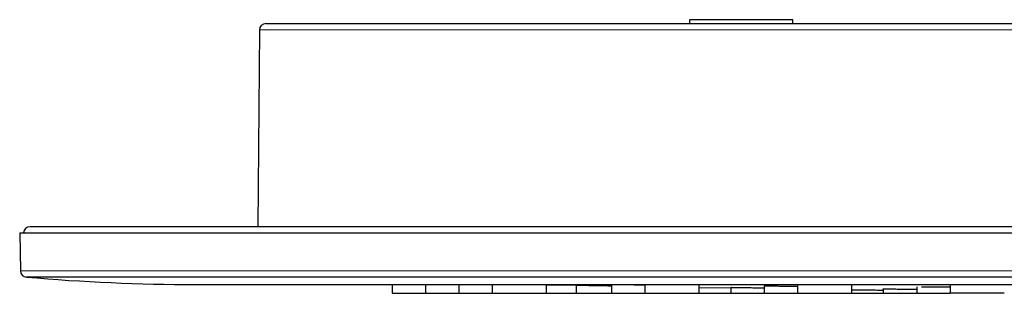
# Model space of a CAD drawing. Header units: millimetres. Extents: x 8 to 2401, y 12 to 2404.
# Tile 6 of 33: x 75 to 151, y 2323 to 2344. Entities that reach past the tile are written whole.
import ezdxf

# ---------------------------------------------------------------- set-up
doc = ezdxf.new("R2010")
doc.units = ezdxf.units.MM

msp = doc.modelspace()

# ---------------------------------------------------------------- linework, layer by layer
at = {"color": 7, "linetype": 'Continuous', "lineweight": 30}
for p, q in [((94.016, 2343.534), (272.795, 2343.534)), ((126.835, 2343.834), (126.835, 2343.534)), ((134.835, 2343.834), (126.835, 2343.834)), ((134.835, 2343.534), (134.835, 2343.834)), ((93.516, 2343.038), (93.383, 2327.809)), ((74.946, 2327.308), (74.997, 2324.381)), ((74.946, 2327.308), (313.051, 2327.308)), ((312.249, 2327.784), (75.748, 2327.784)), ((93.383, 2327.809), (93.382, 2327.784)), ((287.402, 2323.89), (75.483, 2323.89)), ((88.583, 2323.317), (299.414, 2323.317)), ((103.797, 2323.317), (103.797, 2322.634)), ((106.386, 2323.317), (106.386, 2322.634)), ((108.974, 2323.317), (108.974, 2322.634)), ((111.562, 2323.317), (111.562, 2322.634)), ((115.763, 2322.634), (115.763, 2323.317)), ((115.763, 2323.299), (118.057, 2323.255)), ((118.057, 2323.265), (118.057, 2322.634)), ((120.583, 2323.224), (120.796, 2323.22)), ((120.796, 2323.317), (120.796, 2322.634)), ((123.384, 2323.317), (123.384, 2322.634)), ((127.584, 2322.634), (127.584, 2323.317)), ((127.584, 2323.086), (130.029, 2323.046)), ((130.029, 2323.088), (130.029, 2322.634)), ((132.617, 2323.199), (132.617, 2322.634)), ((135.206, 2323.317), (135.206, 2322.634)), ((139.406, 2322.634), (139.406, 2323.317)), ((141.851, 2322.969), (141.851, 2322.634)), ((144.439, 2323.136), (144.439, 2322.634)), ((147.027, 2323.317), (147.027, 2322.634))]:
    msp.add_line(p, q, dxfattribs=at)
at = {"color": 252, "linetype": 'Continuous', "lineweight": 0}
for p, q in [((273.189, 2343.038), (93.516, 2343.038)), ((93.383, 2327.809), (294.614, 2327.809)), ((74.997, 2324.381), (287.784, 2324.381))]:
    msp.add_line(p, q, dxfattribs=at)
at = {"color": 7, "linetype": 'Continuous', "lineweight": 30}
for centre, radius, start, end in [((94.016, 2343.034), 0.5, 90, 179.5), ((75.748, 2327.284), 0.5, 90, 177.21489), ((75.497, 2324.39), 0.5, 181, 268.3023), ((88.583, 2473.317), 150, 264.98947, 270)]:
    msp.add_arc(centre, radius, start, end, dxfattribs=at)
for points, knots in [([(118.141, 2323.265), (118.166, 2323.265), (118.219, 2323.264), (118.344, 2323.263), (118.505, 2323.26), (118.697, 2323.257), (118.918, 2323.254), (119.162, 2323.249), (119.425, 2323.245), (119.704, 2323.24), (119.993, 2323.235), (120.288, 2323.229), (120.485, 2323.226), (120.583, 2323.224)], [0, 0, 0, 0, 0.0801773, 0.1717682, 0.2637005, 0.35577, 0.4475176, 0.5400468, 0.6314703, 0.7233566, 0.8157504, 0.9075246, 1, 1, 1, 1]), ([(121.478, 2323.317), (121.533, 2323.316), (121.656, 2323.315), (121.875, 2323.312), (122.123, 2323.309), (122.386, 2323.305), (122.657, 2323.3), (122.932, 2323.295), (123.177, 2323.291), (123.325, 2323.288), (123.384, 2323.287)], [0, 0, 0, 0, 0.106971, 0.24152, 0.374928, 0.508991, 0.643112, 0.77661, 0.911341, 1, 1, 1, 1]), ([(130.084, 2323.085), (130.069, 2323.085), (130.034, 2323.086), (130.024, 2323.088), (130.045, 2323.089), (130.103, 2323.089), (130.196, 2323.089), (130.322, 2323.088), (130.478, 2323.087), (130.663, 2323.085), (130.873, 2323.082), (131.104, 2323.079), (131.353, 2323.076), (131.615, 2323.072), (131.886, 2323.068), (132.161, 2323.064), (132.407, 2323.06), (132.557, 2323.058), (132.617, 2323.057)], [0, 0, 0, 0, 0.054076, 0.118768, 0.183204, 0.247291, 0.312044, 0.376245, 0.440927, 0.50522, 0.569468, 0.634204, 0.698376, 0.762848, 0.827335, 0.891625, 0.956563, 1, 1, 1, 1]), ([(132.674, 2323.193), (132.658, 2323.194), (132.622, 2323.196), (132.612, 2323.199), (132.634, 2323.201), (132.692, 2323.203), (132.785, 2323.204), (132.911, 2323.205), (133.068, 2323.205), (133.252, 2323.204), (133.463, 2323.203), (133.694, 2323.201), (133.943, 2323.198), (134.205, 2323.195), (134.476, 2323.192), (134.752, 2323.188), (134.997, 2323.184), (135.146, 2323.181), (135.206, 2323.18)], [0, 0, 0, 0, 0.056065, 0.120712, 0.185037, 0.24901, 0.313671, 0.377767, 0.442337, 0.50653, 0.570663, 0.635287, 0.699369, 0.76376, 0.828165, 0.892299, 0.957067, 1, 1, 1, 1]), ([(139.406, 2322.913), (139.415, 2322.913), (139.453, 2322.913), (139.555, 2322.912), (139.71, 2322.91), (139.895, 2322.908), (140.104, 2322.906), (140.335, 2322.903), (140.584, 2322.9), (140.846, 2322.896), (141.117, 2322.893), (141.393, 2322.889), (141.639, 2322.886), (141.79, 2322.884), (141.851, 2322.883)], [0, 0, 0, 0, 0.0278948, 0.1185576, 0.2099065, 0.3006839, 0.3914279, 0.4828541, 0.5734448, 0.6645195, 0.7555802, 0.8463371, 0.9381434, 1, 1, 1, 1]), ([(141.907, 2322.965), (141.891, 2322.966), (141.856, 2322.967), (141.846, 2322.969), (141.866, 2322.971), (141.924, 2322.972), (142.017, 2322.972), (142.143, 2322.973), (142.299, 2322.972), (142.484, 2322.971), (142.694, 2322.97), (142.925, 2322.968), (143.174, 2322.966), (143.436, 2322.963), (143.707, 2322.96), (143.982, 2322.957), (144.228, 2322.953), (144.379, 2322.951), (144.439, 2322.95)], [0, 0, 0, 0, 0.054794, 0.11947, 0.183833, 0.247854, 0.312547, 0.376682, 0.441294, 0.505525, 0.569699, 0.634368, 0.698483, 0.762914, 0.827384, 0.891532, 0.956406, 1, 1, 1, 1]), ([(144.808, 2323.146), (144.836, 2323.146), (144.914, 2323.147), (145.075, 2323.147), (145.284, 2323.147), (145.515, 2323.146), (145.765, 2323.144), (146.026, 2323.142), (146.298, 2323.14), (146.572, 2323.136), (146.818, 2323.133), (146.967, 2323.131), (147.027, 2323.13)], [0, 0, 0, 0, 0.059431, 0.167686, 0.275838, 0.384813, 0.492889, 0.601968, 0.709836, 0.81828, 0.927428, 1, 1, 1, 1]), ([(103.801, 2322.634), (103.801, 2322.634), (103.801, 2322.634), (103.833, 2322.634), (103.851, 2322.634)], [0, 0, 0, 0, 0.4187433, 1, 1, 1, 1]), ([(103.851, 2322.634), (103.875, 2322.634), (103.923, 2322.634), (104.038, 2322.634), (104.183, 2322.634), (104.357, 2322.634), (104.557, 2322.634), (104.781, 2322.634), (105.024, 2322.634), (105.281, 2322.634), (105.549, 2322.634), (105.823, 2322.634), (106.098, 2322.634), (106.283, 2322.634), (106.373, 2322.634), (106.375, 2322.634)], [0, 0, 0, 0, 0.083467, 0.166173, 0.249566, 0.333074, 0.415772, 0.499105, 0.582774, 0.665465, 0.748637, 0.83213, 0.914835, 0.998181, 1, 1, 1, 1]), ([(106.389, 2322.634), (106.389, 2322.634), (106.39, 2322.634), (106.422, 2322.634), (106.44, 2322.634)], [0, 0, 0, 0, 0.422894, 1, 1, 1, 1]), ([(106.44, 2322.634), (106.464, 2322.634), (106.511, 2322.634), (106.627, 2322.634), (106.772, 2322.634), (106.946, 2322.634), (107.147, 2322.634), (107.371, 2322.634), (107.614, 2322.634), (107.871, 2322.634), (108.14, 2322.634), (108.414, 2322.634), (108.688, 2322.634), (108.873, 2322.634), (108.962, 2322.634), (108.963, 2322.634)], [0, 0, 0, 0, 0.083348, 0.166095, 0.2497, 0.333381, 0.416122, 0.499374, 0.58309, 0.665831, 0.749043, 0.832613, 0.915355, 0.998715, 1, 1, 1, 1]), ([(108.977, 2322.634), (108.978, 2322.634), (108.978, 2322.634), (109.01, 2322.634), (109.028, 2322.634)], [0, 0, 0, 0, 0.423822, 1, 1, 1, 1]), ([(109.028, 2322.634), (109.052, 2322.634), (109.1, 2322.634), (109.215, 2322.634), (109.361, 2322.634), (109.535, 2322.634), (109.736, 2322.634), (109.96, 2322.634), (110.203, 2322.634), (110.461, 2322.634), (110.729, 2322.634), (111.003, 2322.634), (111.277, 2322.634), (111.461, 2322.634), (111.55, 2322.634), (111.551, 2322.634)], [0, 0, 0, 0, 0.083378, 0.166151, 0.24978, 0.333488, 0.416257, 0.499541, 0.583282, 0.666052, 0.749295, 0.832889, 0.915656, 0.999041, 1, 1, 1, 1]), ([(111.566, 2322.634), (111.566, 2322.634), (111.567, 2322.634), (111.599, 2322.634), (111.617, 2322.634)], [0, 0, 0, 0, 0.423584, 1, 1, 1, 1]), ([(111.617, 2322.634), (111.641, 2322.634), (111.689, 2322.634), (111.805, 2322.634), (111.95, 2322.634), (112.125, 2322.634), (112.326, 2322.634), (112.55, 2322.634), (112.793, 2322.634), (113.051, 2322.634), (113.319, 2322.634), (113.593, 2322.634), (113.868, 2322.634), (114.14, 2322.634), (114.403, 2322.634), (114.654, 2322.634), (114.888, 2322.634), (115.102, 2322.634), (115.29, 2322.634), (115.45, 2322.634), (115.58, 2322.634), (115.678, 2322.634), (115.738, 2322.634), (115.765, 2322.634), (115.76, 2322.634), (115.759, 2322.634)], [0, 0, 0, 0, 0.045089, 0.089761, 0.1348, 0.179912, 0.224583, 0.269594, 0.314784, 0.35945, 0.404381, 0.449467, 0.494136, 0.53916, 0.584162, 0.628822, 0.673927, 0.719032, 0.763694, 0.808694, 0.853807, 0.898473, 0.943474, 0.98854, 1, 1, 1, 1]), ([(115.673, 2322.634), (115.697, 2322.634), (115.745, 2322.634), (115.86, 2322.634), (116.006, 2322.634), (116.18, 2322.634), (116.381, 2322.634), (116.605, 2322.634), (116.847, 2322.634), (117.105, 2322.634), (117.373, 2322.634), (117.647, 2322.634), (117.873, 2322.634), (118.003, 2322.634), (118.044, 2322.634)], [0, 0, 0, 0, 0.087454, 0.174279, 0.262005, 0.349813, 0.436632, 0.523987, 0.611834, 0.698656, 0.785971, 0.873665, 0.960491, 1, 1, 1, 1]), ([(118.058, 2322.634), (118.061, 2322.634), (118.067, 2322.634), (118.123, 2322.634), (118.215, 2322.634), (118.344, 2322.634), (118.505, 2322.634), (118.698, 2322.634), (118.919, 2322.634), (119.162, 2322.634), (119.426, 2322.634), (119.705, 2322.634), (119.993, 2322.634), (120.288, 2322.634), (120.553, 2322.634), (120.717, 2322.634), (120.785, 2322.634)], [0, 0, 0, 0, 0.068892, 0.142613, 0.215502, 0.288834, 0.362463, 0.435351, 0.508773, 0.582292, 0.655176, 0.728697, 0.802153, 0.87503, 0.948603, 1, 1, 1, 1]), ([(120.799, 2322.634), (120.799, 2322.634), (120.8, 2322.634), (120.832, 2322.634), (120.85, 2322.634)], [0, 0, 0, 0, 0.4244426, 1, 1, 1, 1]), ([(120.85, 2322.634), (120.874, 2322.634), (120.922, 2322.634), (121.038, 2322.634), (121.184, 2322.634), (121.36, 2322.634), (121.562, 2322.634), (121.787, 2322.634), (122.03, 2322.634), (122.288, 2322.634), (122.556, 2322.634), (122.83, 2322.634), (123.105, 2322.634), (123.284, 2322.634), (123.373, 2322.634)], [0, 0, 0, 0, 0.0839066, 0.1670251, 0.2508242, 0.3347037, 0.4178147, 0.5016198, 0.5851179, 0.6678303, 0.7512091, 0.8347407, 0.9174515, 1, 1, 1, 1]), ([(123.387, 2322.634), (123.387, 2322.634), (123.388, 2322.634), (123.42, 2322.634), (123.439, 2322.634)], [0, 0, 0, 0, 0.426307, 1, 1, 1, 1]), ([(123.439, 2322.634), (123.463, 2322.634), (123.511, 2322.634), (123.627, 2322.634), (123.774, 2322.634), (123.949, 2322.634), (124.151, 2322.634), (124.377, 2322.634), (124.62, 2322.634), (124.878, 2322.634), (125.146, 2322.634), (125.42, 2322.634), (125.695, 2322.634), (125.967, 2322.634), (126.23, 2322.634), (126.48, 2322.634), (126.714, 2322.634), (126.927, 2322.634), (127.114, 2322.634), (127.274, 2322.634), (127.404, 2322.634), (127.501, 2322.634), (127.56, 2322.634), (127.587, 2322.634), (127.582, 2322.634), (127.581, 2322.634)], [0, 0, 0, 0, 0.045272, 0.090122, 0.135342, 0.180605, 0.225452, 0.270674, 0.315731, 0.360363, 0.405355, 0.450429, 0.49506, 0.540027, 0.584991, 0.629618, 0.674686, 0.719653, 0.764275, 0.809337, 0.854379, 0.899004, 0.943992, 0.98911, 1, 1, 1, 1]), ([(127.495, 2322.634), (127.519, 2322.634), (127.566, 2322.634), (127.682, 2322.634), (127.827, 2322.634), (128.002, 2322.634), (128.203, 2322.634), (128.427, 2322.634), (128.669, 2322.634), (128.927, 2322.634), (129.195, 2322.634), (129.469, 2322.634), (129.744, 2322.634), (129.928, 2322.634), (130.017, 2322.634), (130.018, 2322.634)], [0, 0, 0, 0, 0.083373, 0.166146, 0.249776, 0.333483, 0.416252, 0.499535, 0.583283, 0.666055, 0.749298, 0.832901, 0.915675, 0.999067, 1, 1, 1, 1]), ([(130.032, 2322.634), (130.032, 2322.634), (130.033, 2322.634), (130.065, 2322.634), (130.083, 2322.634)], [0, 0, 0, 0, 0.423852, 1, 1, 1, 1]), ([(130.083, 2322.634), (130.107, 2322.634), (130.155, 2322.634), (130.271, 2322.634), (130.417, 2322.634), (130.592, 2322.634), (130.794, 2322.634), (131.019, 2322.634), (131.262, 2322.634), (131.52, 2322.634), (131.789, 2322.634), (132.063, 2322.634), (132.338, 2322.634), (132.517, 2322.634), (132.606, 2322.634)], [0, 0, 0, 0, 0.083883, 0.166978, 0.250754, 0.33461, 0.417698, 0.50148, 0.584956, 0.667647, 0.751004, 0.834516, 0.917207, 1, 1, 1, 1]), ([(132.62, 2322.634), (132.621, 2322.634), (132.621, 2322.634), (132.653, 2322.634), (132.671, 2322.634)], [0, 0, 0, 0, 0.423425, 1, 1, 1, 1]), ([(132.671, 2322.634), (132.695, 2322.634), (132.743, 2322.634), (132.859, 2322.634), (133.005, 2322.634), (133.181, 2322.634), (133.383, 2322.634), (133.608, 2322.634), (133.851, 2322.634), (134.108, 2322.634), (134.377, 2322.634), (134.651, 2322.634), (134.926, 2322.634), (135.105, 2322.634), (135.194, 2322.634)], [0, 0, 0, 0, 0.083881, 0.166973, 0.250746, 0.334602, 0.417689, 0.50147, 0.584947, 0.667637, 0.750994, 0.834506, 0.917195, 1, 1, 1, 1]), ([(135.209, 2322.634), (135.209, 2322.634), (135.21, 2322.634), (135.242, 2322.634), (135.26, 2322.634)], [0, 0, 0, 0, 0.424916, 1, 1, 1, 1]), ([(135.26, 2322.634), (135.284, 2322.634), (135.332, 2322.634), (135.447, 2322.634), (135.593, 2322.634), (135.767, 2322.634), (135.968, 2322.634), (136.193, 2322.634), (136.435, 2322.634), (136.693, 2322.634), (136.961, 2322.634), (137.235, 2322.634), (137.511, 2322.634), (137.782, 2322.634), (138.046, 2322.634), (138.297, 2322.634), (138.53, 2322.634), (138.744, 2322.634), (138.932, 2322.634), (139.093, 2322.634), (139.223, 2322.634), (139.321, 2322.634), (139.381, 2322.634), (139.408, 2322.634), (139.403, 2322.634), (139.402, 2322.634)], [0, 0, 0, 0, 0.044982, 0.089637, 0.134754, 0.179918, 0.224575, 0.269509, 0.31469, 0.35935, 0.404268, 0.449372, 0.49403, 0.539022, 0.584004, 0.628658, 0.673762, 0.718762, 0.763409, 0.808489, 0.853571, 0.89822, 0.943217, 0.988366, 1, 1, 1, 1]), ([(139.316, 2322.634), (139.34, 2322.634), (139.388, 2322.634), (139.503, 2322.634), (139.649, 2322.634), (139.823, 2322.634), (140.024, 2322.634), (140.248, 2322.634), (140.49, 2322.634), (140.748, 2322.634), (141.016, 2322.634), (141.29, 2322.634), (141.565, 2322.634), (141.749, 2322.634), (141.838, 2322.634), (141.839, 2322.634)], [0, 0, 0, 0, 0.083361, 0.166117, 0.249726, 0.333414, 0.416167, 0.49944, 0.583168, 0.665926, 0.74916, 0.832747, 0.915507, 0.998885, 1, 1, 1, 1]), ([(141.854, 2322.634), (141.854, 2322.634), (141.854, 2322.634), (141.886, 2322.634), (141.904, 2322.634)], [0, 0, 0, 0, 0.422433, 1, 1, 1, 1]), ([(141.904, 2322.634), (141.928, 2322.634), (141.976, 2322.634), (142.092, 2322.634), (142.238, 2322.634), (142.413, 2322.634), (142.615, 2322.634), (142.84, 2322.634), (143.083, 2322.634), (143.341, 2322.634), (143.609, 2322.634), (143.883, 2322.634), (144.158, 2322.634), (144.338, 2322.634), (144.428, 2322.634)], [0, 0, 0, 0, 0.0838584, 0.1669292, 0.2506803, 0.3345135, 0.4175787, 0.5013375, 0.5847922, 0.6674618, 0.7507974, 0.8342878, 0.9169579, 1, 1, 1, 1]), ([(144.442, 2322.634), (144.442, 2322.634), (144.443, 2322.634), (144.474, 2322.634), (144.493, 2322.634)], [0, 0, 0, 0, 0.4222406, 1, 1, 1, 1]), ([(144.493, 2322.634), (144.517, 2322.634), (144.565, 2322.634), (144.68, 2322.634), (144.826, 2322.634), (145.001, 2322.634), (145.203, 2322.634), (145.428, 2322.634), (145.671, 2322.634), (145.929, 2322.634), (146.198, 2322.634), (146.471, 2322.634), (146.746, 2322.634), (146.924, 2322.634), (147.013, 2322.634)], [0, 0, 0, 0, 0.083925, 0.167069, 0.2509, 0.334809, 0.417949, 0.501783, 0.585315, 0.66806, 0.751471, 0.835036, 0.91778, 1, 1, 1, 1]), ([(149.162, 2322.634), (149.07, 2322.634), (148.887, 2322.634), (148.616, 2322.634), (148.353, 2322.634), (148.104, 2322.634), (147.872, 2322.634), (147.663, 2322.634), (147.477, 2322.634), (147.32, 2322.634), (147.195, 2322.634), (147.101, 2322.634), (147.046, 2322.634), (147.023, 2322.634), (147.028, 2322.634), (147.029, 2322.634)], [0, 0, 0, 0, 0.082522, 0.164519, 0.247432, 0.330218, 0.412218, 0.494871, 0.577685, 0.659689, 0.742316, 0.824986, 0.906987, 0.989751, 1, 1, 1, 1]), ([(151.225, 2322.634), (151.223, 2322.634), (151.219, 2322.634), (151.17, 2322.634), (151.086, 2322.634), (150.968, 2322.634), (150.819, 2322.634), (150.64, 2322.634), (150.436, 2322.634), (150.21, 2322.634), (149.965, 2322.634), (149.706, 2322.634), (149.437, 2322.634), (149.254, 2322.634), (149.162, 2322.634)], [0, 0, 0, 0, 0.0736617, 0.1573857, 0.2418924, 0.3264751, 0.4101971, 0.4945307, 0.5791727, 0.6629494, 0.7473209, 0.8316333, 0.9153729, 1, 1, 1, 1])]:
    msp.add_open_spline(points, degree=3, knots=knots, dxfattribs=at)

doc.saveas('drawing.dxf')
